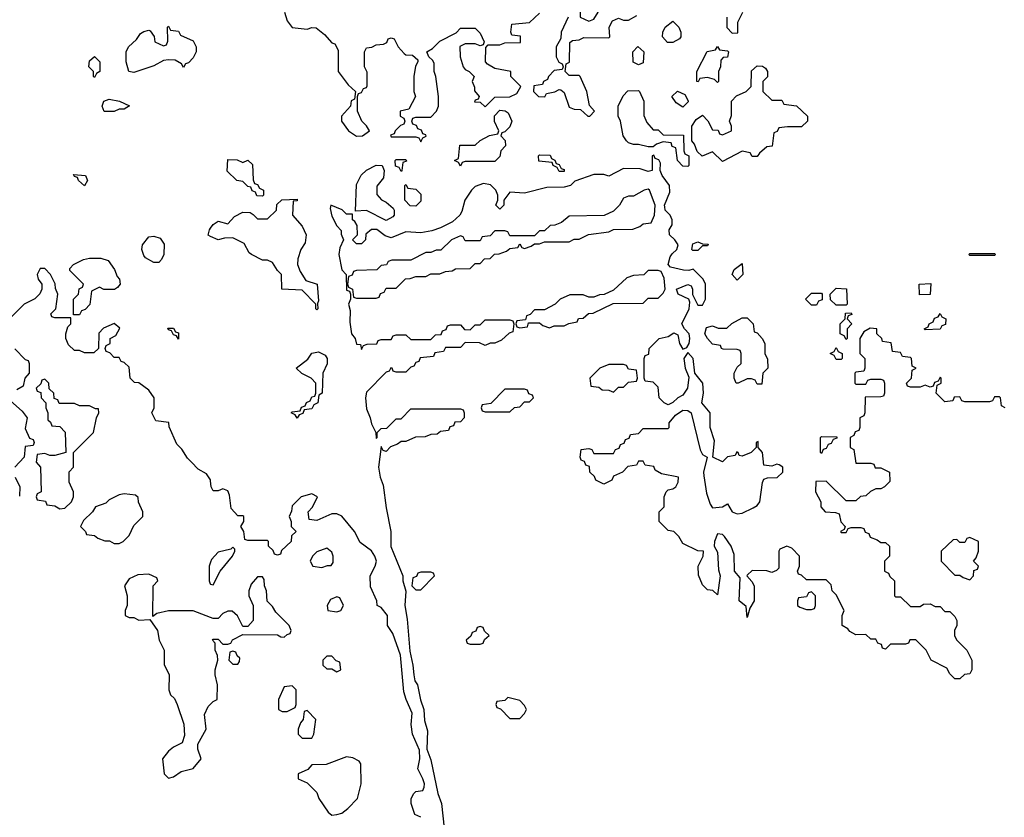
# Model space of a CAD drawing. Header units: inches. Extents: x 2473073 to 2657680, y 705365 to 849016.
# Tile 59 of 151: x 2499228 to 2503210, y 793554 to 796780. Entities that reach past the tile are written whole.
import ezdxf

# ---------------------------------------------------------------- set-up
doc = ezdxf.new("R2010")
doc.units = ezdxf.units.IN
doc.header["$MEASUREMENT"] = 0
doc.layers.add('C4799', color=7, linetype='Continuous')
doc.layers.add('C5709', color=7, linetype='Continuous')

msp = doc.modelspace()

# ---------------------------------------------------------------- linework, layer by layer
at = {"layer": 'C4799', "color": 5, "elevation": 80}
for points in [[(2499890, 796586), (2499882, 796602), (2499856.4, 796616.4), (2499830, 796618), (2499810, 796615.3), (2499770, 796594), (2499690, 796566), (2499668.7, 796570), (2499658, 796610), (2499658, 796650), (2499668, 796670), (2499700.4, 796699.6), (2499716.4, 796723.6), (2499730, 796732), (2499750, 796738), (2499755.3, 796735.3), (2499771.6, 796711.6), (2499774, 796690), (2499810, 796674), (2499822, 796678), (2499827.3, 796692.7), (2499826, 796750), (2499830, 796754), (2499838, 796738), (2499870, 796734), (2499878, 796718), (2499930, 796694), (2499942, 796670), (2499942, 796650), (2499930, 796626), (2499910, 796606), (2499898, 796602)], [(2499530, 796546), (2499526, 796550), (2499526, 796570), (2499508, 796590), (2499510, 796614), (2499530, 796631.3), (2499552, 796610), (2499552, 796570), (2499538, 796562)], [(2499610, 796408.7), (2499568.9, 796408.9), (2499562, 796430), (2499568, 796450), (2499590, 796458), (2499631.1, 796451.1), (2499671.6, 796431.6), (2499650, 796418), (2499630, 796418)], [(2499490, 796108), (2499466, 796130), (2499462, 796142), (2499450, 796146), (2499446, 796154), (2499494, 796150), (2499502, 796130)], [(2499770, 795798), (2499736.4, 795816.4), (2499730, 795826), (2499722, 795850), (2499724, 795870), (2499750, 795902), (2499770, 795904.7), (2499796, 795896), (2499811.6, 795871.6), (2499811.3, 795830), (2499802, 795810), (2499790, 795798)], [(2499568.7, 795688.7), (2499550, 795698), (2499518, 795682), (2499511.6, 795628.4), (2499492.7, 795607.3), (2499478, 795602), (2499470, 795586), (2499446, 795586), (2499446, 795650), (2499466, 795670), (2499468.4, 795691.6), (2499482, 795698), (2499486, 795710), (2499430, 795766), (2499430, 795774), (2499446, 795790), (2499486, 795810), (2499510, 795816), (2499555.3, 795815.3), (2499586, 795806), (2499611.3, 795770), (2499622, 795742), (2499632, 795730), (2499634, 795710), (2499623.6, 795696.4), (2499610.9, 795689.1)], [(2499870, 795488), (2499862, 795502), (2499850, 795506), (2499842, 795522), (2499830, 795526), (2499827.3, 795532.7), (2499850, 795532), (2499858, 795518), (2499870, 795514)], [(2499330, 795326), (2499318, 795322), (2499312.7, 795307.3), (2499294, 795290), (2499298, 795278), (2499312.7, 795272.7), (2499314, 795250), (2499334, 795230), (2499334, 795210), (2499342, 795190), (2499342, 795162), (2499352.7, 795152.7), (2499358, 795138), (2499390, 795134), (2499411.6, 795111.6), (2499414, 795030), (2499370, 795018), (2499350, 795018), (2499330, 795026), (2499298, 795022), (2499294, 794990), (2499312, 794970), (2499314, 794870), (2499298, 794862), (2499294, 794850), (2499298, 794838), (2499332.7, 794832.7), (2499338, 794818), (2499370, 794814), (2499390, 794802), (2499410, 794804.7), (2499438, 794830), (2499446, 794850), (2499446, 794870), (2499428, 794910), (2499428.4, 794951.6), (2499446, 794970), (2499446, 795030), (2499526, 795110), (2499538, 795170), (2499548, 795190), (2499546, 795206), (2499534, 795206), (2499510, 795218), (2499470, 795218), (2499450, 795228), (2499387.3, 795227.3), (2499382, 795242), (2499367.3, 795247.3), (2499366, 795270), (2499347.3, 795287.3), (2499346, 795310)], [(2499650, 794862), (2499630, 794858), (2499590, 794838), (2499576, 794824), (2499534, 794810), (2499522, 794790), (2499485.4, 794754.6), (2499474, 794730), (2499494, 794710), (2499498, 794698), (2499530, 794694), (2499543.6, 794683.6), (2499572.7, 794672.7), (2499591.6, 794671.6), (2499610, 794662), (2499630, 794662), (2499646, 794670), (2499670, 794694), (2499690, 794734), (2499726, 794770), (2499726, 794790), (2499708.4, 794828.4), (2499707.3, 794847.3), (2499696.4, 794856.4)]]:
    msp.add_lwpolyline(points, close=True, dxfattribs=at)
for points in [[(2500000, 795903.2), (2499990, 795908), (2499995.3, 795930), (2500000, 795937)], [(2500000, 794914.7), (2499999.6, 794919.6), (2499983.6, 794943.6), (2499950, 794962), (2499922, 794990), (2499906.4, 795006.4), (2499883.6, 795043.6), (2499863.6, 795063.6), (2499832.7, 795132.7), (2499831.1, 795151.1), (2499778, 795158), (2499762, 795190), (2499772, 795210), (2499771.3, 795250), (2499750, 795282), (2499710, 795311.3), (2499692, 795312), (2499674, 795330), (2499670, 795374), (2499650, 795394), (2499638, 795398), (2499630, 795414), (2499610, 795414), (2499592.7, 795432.7), (2499578, 795438), (2499574, 795450), (2499578, 795462), (2499594, 795470), (2499594, 795490), (2499616.9, 795503.1), (2499632.7, 795532.7), (2499610, 795551.3), (2499567.3, 795532.7), (2499548.4, 795511.6), (2499546, 795450), (2499527.3, 795432.7), (2499490, 795432), (2499470, 795442), (2499450, 795442), (2499425.4, 795465.4), (2499414, 795490), (2499414, 795510), (2499422, 795538), (2499434, 795550), (2499434, 795574), (2499370, 795574), (2499358, 795578), (2499354, 795590), (2499374, 795610), (2499382, 795670), (2499372.7, 795692.7), (2499371.6, 795711.6), (2499352, 795750), (2499330, 795774), (2499310, 795774), (2499298, 795750), (2499302, 795730), (2499318, 795710), (2499318, 795690), (2499308.9, 795671.1), (2499288.9, 795651.1), (2499246, 795630), (2499190, 795574)], [(2499208.4, 795448.4), (2499250, 795406), (2499262, 795402), (2499266, 795390), (2499266, 795350), (2499248, 795330), (2499242, 795298), (2499216.4, 795283.6)], [(2499190, 795238), (2499237.2, 795197.2), (2499258, 795170), (2499250, 795126), (2499267.3, 795087.3), (2499282, 795082), (2499286, 795070), (2499282, 795058), (2499250, 795054), (2499246, 795010), (2499208.7, 794970)], [(2499209.3, 794929.3), (2499228.7, 794890), (2499227.3, 794852.7)], [(2500000, 794586.5), (2499994, 794570), (2499994, 794510), (2499998, 794498), (2500000, 794497.3)], [(2500000, 794361.8), (2499930, 794388.7), (2499830, 794388.7), (2499782, 794378), (2499766, 794366), (2499768, 794490), (2499786, 794510), (2499782, 794522), (2499750, 794538), (2499705.4, 794534.6), (2499670, 794518), (2499652, 794490), (2499662, 794450), (2499662, 794410), (2499654, 794390), (2499654, 794370), (2499670, 794362), (2499690, 794362), (2499710, 794352), (2499754, 794354), (2499784.7, 794310), (2499791.3, 794270), (2499812, 794230), (2499812.7, 794172.7), (2499832, 794130), (2499831.3, 794070), (2499838, 794050), (2499854, 794034), (2499864.7, 794010), (2499891.1, 793931.1), (2499894.8, 793885.2), (2499884.7, 793855.3), (2499850, 793838), (2499830, 793822), (2499804.7, 793790), (2499812, 793730), (2499830, 793712), (2499850, 793718), (2499880.4, 793739.6), (2499930, 793751.3), (2499962, 793790), (2499948, 793830), (2499948, 793850), (2499982, 793910), (2499975.3, 793970), (2499990, 794002), (2500000, 794012)]]:
    msp.add_lwpolyline(points, dxfattribs=at)
at = {"layer": 'C5709', "color": 5, "elevation": 80}
for points in [[(2501550, 796846), (2501530, 796838), (2501503.6, 796836.4), (2501494, 796830), (2501494, 796790), (2501530, 796774), (2501550, 796782), (2501568, 796810), (2501566, 796830)], [(2501847.3, 796687.3), (2501828, 796710), (2501828.7, 796730), (2501838, 796750), (2501870, 796774), (2501894, 796750), (2501902, 796730), (2501902, 796710), (2501896.9, 796703.1), (2501870, 796688)], [(2501730, 796598), (2501708.4, 796608.4), (2501708, 796650), (2501728.4, 796671.6), (2501752, 796650), (2501750, 796606)], [(2502050, 796526), (2502038, 796538), (2502010, 796546), (2501978, 796542), (2501972, 796528), (2501966, 796530), (2501966, 796570), (2502008.4, 796651.6), (2502042, 796658), (2502050, 796672), (2502058, 796658), (2502090, 796654), (2502094, 796650), (2502091.1, 796628.9), (2502072.7, 796627.3), (2502063.6, 796616.4), (2502062, 796590), (2502054, 796570), (2502054, 796530)], [(2502270, 796454), (2502310, 796454), (2502318, 796438), (2502370, 796432), (2502414, 796390), (2502414, 796370), (2502390, 796346), (2502332.7, 796347.3), (2502298, 796342), (2502292, 796328), (2502278, 796322), (2502271.1, 796268.9), (2502250, 796266), (2502219.6, 796240.4), (2502210, 796226), (2502190, 796226), (2502182, 796242), (2502150, 796248), (2502070, 796206), (2502030, 796246), (2501988, 796228), (2501967.3, 796247.3), (2501956.4, 796276.4), (2501946, 796290), (2501946, 796350), (2501963.1, 796376.9), (2501990, 796394), (2502011.6, 796371.6), (2502030, 796334), (2502052.7, 796332.7), (2502058, 796318), (2502070, 796314), (2502106, 796330), (2502106, 796350), (2502098, 796370), (2502107.3, 796392.7), (2502106, 796450), (2502127.3, 796472.7), (2502166, 796490), (2502186, 796510), (2502187.3, 796572.7), (2502210, 796594), (2502231.6, 796591.6), (2502243.6, 796583.6), (2502252, 796570), (2502251.6, 796548.4), (2502234, 796530), (2502234, 796490)], [(2501790, 796334), (2501810, 796334), (2501830, 796314), (2501912.7, 796312.7), (2501914, 796250), (2501918, 796238), (2501934, 796230), (2501934, 796190), (2501930, 796186), (2501910, 796188), (2501888, 796210), (2501882, 796262), (2501867.3, 796267.3), (2501862, 796282), (2501830, 796286), (2501803.6, 796276.4), (2501790, 796266), (2501770, 796266), (2501730, 796275.3), (2501710, 796275.3), (2501690, 796282), (2501682, 796290), (2501668.7, 796310), (2501658, 796370), (2501648, 796390), (2501648, 796430), (2501668.4, 796471.6), (2501687.3, 796492.7), (2501730, 796494), (2501734, 796490), (2501752, 796450), (2501752.7, 796392.7), (2501763.6, 796363.6)], [(2501910, 796426), (2501883.1, 796443.1), (2501866, 796470), (2501888.9, 796491.1), (2501918, 796478), (2501931.6, 796451.6), (2501931.6, 796448.4)], [(2501010, 796188), (2501002, 796202), (2500986, 796210), (2501002, 796218), (2501007.3, 796272.7), (2501070, 796272), (2501090, 796292), (2501128.4, 796311.6), (2501162, 796318), (2501166, 796330), (2501148.4, 796368.4), (2501148.4, 796391.6), (2501170, 796414), (2501191.6, 796411.6), (2501203.6, 796403.6), (2501218, 796370), (2501210, 796346), (2501190, 796326), (2501178, 796322), (2501174, 796310), (2501191.6, 796291.6), (2501192, 796270), (2501174, 796250), (2501170, 796226), (2501150, 796206), (2501030, 796206), (2501018, 796202)], [(2500130, 796202), (2500150, 796212), (2500170, 796194), (2500172.7, 796132.7), (2500178, 796118), (2500190, 796114), (2500198, 796098), (2500214, 796090), (2500214, 796070), (2500210, 796066), (2500187.3, 796067.3), (2500182, 796082), (2500168, 796088), (2500162, 796102), (2500150, 796106), (2500130, 796126), (2500106, 796130), (2500067.3, 796167.3), (2500070, 796214), (2500107.3, 796212.7)], [(2500770, 796166), (2500762, 796182), (2500747.3, 796187.3), (2500746, 796210), (2500750, 796214), (2500790, 796214), (2500792, 796208), (2500778, 796202), (2500774, 796170)], [(2501410, 796166), (2501402, 796182), (2501386, 796190), (2501382, 796202), (2501327.3, 796207.3), (2501326, 796230), (2501330, 796234), (2501372.7, 796232.7), (2501378, 796218), (2501392, 796212), (2501398, 796198), (2501410, 796194), (2501418, 796178), (2501430, 796174), (2501430, 796166)], [(2500710, 795968), (2500630, 796008), (2500586, 796006), (2500590, 796114), (2500609.1, 796150.9), (2500630, 796172), (2500670, 796192), (2500694, 796190), (2500702, 796170), (2500699.6, 796140.4), (2500672.7, 796107.3), (2500672.7, 796072.7), (2500691.6, 796051.6), (2500710, 796042), (2500738, 796018), (2500742, 796010), (2500742, 795990), (2500736.9, 795983.1)], [(2501770, 796094), (2501754, 796090), (2501710, 796066), (2501690, 796066), (2501670, 796058), (2501654, 796030), (2501630, 796006), (2501591.6, 795988.4), (2501450, 795986), (2501419.6, 795960.4), (2501391.6, 795948.4), (2501372.7, 795947.3), (2501350, 795926), (2501330, 795926), (2501310, 795906), (2501210, 795906), (2501202, 795922), (2501190, 795926), (2501150, 795926), (2501130, 795906), (2501098, 795902), (2501090, 795886), (2501030, 795886), (2501022, 795902), (2501010, 795906), (2500974, 795890), (2500931.6, 795848.4), (2500912.7, 795847.3), (2500890, 795838), (2500870, 795838), (2500810, 795808), (2500732.7, 795807.3), (2500718, 795802), (2500711.6, 795788.4), (2500690, 795786), (2500671.6, 795768.4), (2500590, 795766), (2500578, 795762), (2500572.7, 795747.3), (2500558, 795742), (2500554, 795710), (2500558, 795698), (2500574, 795690), (2500578, 795658), (2500590, 795654), (2500670, 795654), (2500682, 795658), (2500687.3, 795672.7), (2500702, 795678), (2500710, 795694), (2500750, 795694), (2500788.4, 795731.6), (2500807.3, 795732.7), (2500830, 795742), (2500870, 795742), (2500890, 795752), (2500927.3, 795752.7), (2500950, 795762), (2500976.4, 795763.6), (2500990, 795772), (2501050, 795774), (2501070, 795794), (2501090, 795794), (2501107.3, 795812.7), (2501130, 795814), (2501148.4, 795831.6), (2501167.3, 795832.7), (2501196.4, 795843.6), (2501210, 795854), (2501242, 795858), (2501250, 795874), (2501258, 795858), (2501270, 795854), (2501296.4, 795863.6), (2501310, 795874), (2501330, 795874), (2501350, 795882), (2501450, 795882), (2501470, 795892), (2501490, 795892), (2501528.4, 795911.6), (2501610, 795922), (2501630, 795932), (2501707.3, 795932.7), (2501736.4, 795943.6), (2501750, 795954), (2501782, 795958), (2501795.3, 795990), (2501798, 796030), (2501775.3, 796090)], [(2500830, 796026), (2500807.3, 796027.3), (2500786, 796050), (2500786, 796110), (2500790, 796114), (2500798, 796098), (2500830, 796094), (2500850, 796074), (2500850, 796046)], [(2501950, 795846), (2501946, 795850), (2501950, 795874), (2501970, 795882), (2501990, 795874), (2502012.7, 795872.7), (2502010, 795866), (2501990, 795866), (2501970, 795846)], [(2503070, 795826), (2503066, 795830), (2503070, 795834), (2503170, 795834), (2503174, 795830), (2503170, 795826)], [(2501810, 795766), (2501770, 795766), (2501751.6, 795748.4), (2501710, 795746), (2501683.6, 795736.4), (2501630, 795686), (2501591.6, 795668.4), (2501572.7, 795667.3), (2501550, 795658), (2501530, 795658), (2501507.3, 795667.3), (2501452.7, 795667.3), (2501414, 795650), (2501394, 795630), (2501350, 795606), (2501310, 795606), (2501292.7, 795587.3), (2501278, 795582), (2501274, 795566), (2501238, 795562), (2501234, 795550), (2501238, 795538), (2501250, 795534), (2501282, 795538), (2501286, 795554), (2501330, 795554), (2501343.6, 795543.6), (2501370, 795534), (2501390, 795542), (2501430, 795542), (2501448.4, 795551.6), (2501482, 795558), (2501488.4, 795571.6), (2501507.3, 795572.7), (2501528.4, 795591.6), (2501547.3, 795592.7), (2501628.4, 795631.6), (2501750, 795634), (2501770, 795654), (2501810, 795654), (2501830, 795674), (2501838, 795690), (2501834, 795734), (2501822, 795762)], [(2502130, 795726), (2502108.7, 795750), (2502118, 795770), (2502150, 795794), (2502152, 795750)], [(2502530, 795626), (2502507.3, 795647.3), (2502506, 795670), (2502530, 795694), (2502571.6, 795691.6), (2502574, 795630), (2502570, 795626)], [(2502867.3, 795667.3), (2502866, 795710), (2502912.7, 795712.7), (2502910, 795668)], [(2502430, 795626), (2502406, 795650), (2502430, 795674), (2502470, 795674), (2502474, 795670), (2502472.7, 795647.3), (2502458, 795642), (2502450, 795626)], [(2502210, 795306), (2502202, 795322), (2502187.3, 795327.3), (2502170, 795328), (2502134, 795310), (2502126, 795310), (2502118, 795330), (2502118, 795350), (2502130, 795374), (2502146, 795390), (2502146, 795430), (2502142, 795442), (2502130, 795446), (2502072.7, 795447.3), (2502066, 795450), (2502062, 795462), (2502030, 795468), (2502009, 795490), (2501999, 795510), (2502005.6, 795534.4), (2502030, 795542), (2502052.7, 795532.7), (2502087.3, 795532.7), (2502108.4, 795551.6), (2502150, 795574), (2502170, 795574), (2502194, 795550), (2502198, 795518), (2502210, 795514), (2502231.1, 795491.1), (2502242, 795470), (2502242, 795430), (2502252.7, 795407.3), (2502254, 795370), (2502234, 795350), (2502230, 795306)], [(2502570, 795486), (2502562, 795502), (2502546, 795510), (2502546, 795550), (2502566, 795570), (2502567.3, 795592.7), (2502590, 795594), (2502592.7, 795587.3), (2502578, 795582), (2502574, 795570), (2502594, 795550), (2502574, 795530), (2502574, 795490)], [(2502890, 795526), (2502886, 795530), (2502902, 795538), (2502906, 795550), (2502922, 795558), (2502927.3, 795572.7), (2502942, 795578), (2502950, 795592), (2502958, 795578), (2502974, 795570), (2502972.7, 795547.3), (2502958, 795542), (2502950, 795528)], [(2502530, 795406), (2502522, 795422), (2502506, 795430), (2502522, 795438), (2502530, 795454), (2502538, 795438), (2502554, 795430), (2502554, 795410), (2502550, 795406)], [(2500350, 795168), (2500342, 795182), (2500326, 795190), (2500330, 795194), (2500362, 795198), (2500367.3, 795212.7), (2500382, 795218), (2500388, 795232), (2500402, 795238), (2500410, 795254), (2500422, 795258), (2500426, 795270), (2500426, 795310), (2500406, 795330), (2500368.4, 795348.4), (2500346, 795370), (2500393.2, 795406.8), (2500410, 795431.3), (2500436.9, 795436.9), (2500463.6, 795423.6), (2500472, 795410), (2500471.6, 795388.4), (2500454, 795350), (2500451.1, 795268.9), (2500438, 795262), (2500434, 795230), (2500418, 795222), (2500410, 795206), (2500378, 795202), (2500372.7, 795187.3), (2500358, 795182)], [(2501670, 795386), (2501610, 795386), (2501574, 795370), (2501534, 795330), (2501538, 795298), (2501570, 795294), (2501583.6, 795283.6), (2501610, 795282), (2501630, 795274), (2501650, 795294), (2501670, 795294), (2501690, 795314), (2501722, 795318), (2501726, 795330), (2501722, 795362), (2501690, 795366), (2501682, 795382)], [(2501270, 795286), (2501190, 795286), (2501132.7, 795227.3), (2501098, 795222), (2501094, 795210), (2501098, 795198), (2501110, 795194), (2501210, 795194), (2501228.4, 795211.6), (2501250, 795214), (2501270, 795234), (2501290, 795234), (2501306, 795250), (2501302, 795262), (2501287.3, 795267.3), (2501282, 795282)], [(2502470, 795026), (2502466, 795030), (2502466, 795090), (2502470, 795094), (2502532.7, 795092.7), (2502532.7, 795087.3), (2502518, 795082), (2502510, 795066), (2502498, 795062), (2502490, 795046), (2502478, 795042)], [(2503070, 794686), (2503058, 794682), (2503050, 794666), (2503030, 794666), (2503018, 794678), (2503003.6, 794676.4), (2502954, 794630), (2502954, 794590), (2503010, 794534), (2503030, 794534), (2503043.6, 794523.6), (2503070, 794514), (2503086, 794530), (2503087.3, 794552.7), (2503102, 794558), (2503106, 794570), (2503086, 794590), (2503096.4, 794603.6), (2503106, 794630), (2503106, 794670)], [(2500470, 794642), (2500430, 794628), (2500412, 794610), (2500402, 794590), (2500414, 794570), (2500450, 794564.7), (2500472.7, 794572.7), (2500487.3, 794572.7), (2500495.3, 794584.7), (2500495.3, 794610), (2500490, 794626)], [(2500890, 794546), (2500850, 794546), (2500838, 794542), (2500832.7, 794527.3), (2500818, 794522), (2500814, 794490), (2500830, 794474), (2500850, 794474), (2500906, 794530), (2500902, 794542)], [(2502430, 794466), (2502418, 794462), (2502410, 794446), (2502378, 794442), (2502374, 794430), (2502374, 794410), (2502383.6, 794403.6), (2502410, 794394), (2502430, 794394), (2502442, 794398), (2502446, 794410), (2502446, 794450)], [(2500510, 794446), (2500485.4, 794434.6), (2500472, 794410), (2500474, 794390), (2500510, 794384.7), (2500526, 794390), (2500538, 794410), (2500522, 794442)], [(2501090, 794326), (2501078, 794322), (2501072.7, 794307.3), (2501058, 794302), (2501052.7, 794287.3), (2501034, 794270), (2501038, 794258), (2501050, 794254), (2501090, 794254), (2501102, 794258), (2501107.3, 794272.7), (2501126, 794290), (2501107.3, 794307.3), (2501102, 794322)], [(2500090, 794226), (2500078, 794222), (2500074, 794190), (2500090, 794174), (2500110, 794174), (2500116.4, 794183.6), (2500118, 794198), (2500107.3, 794207.3), (2500102, 794222)], [(2500490, 794206), (2500470, 794206), (2500454, 794190), (2500454, 794170), (2500470, 794154), (2500490, 794154), (2500510, 794142), (2500526, 794150), (2500522, 794182), (2500507.3, 794187.3)], [(2500330, 794086), (2500298, 794082), (2500274, 794030), (2500274, 793990), (2500290, 793982), (2500310, 793982), (2500342, 793998), (2500346, 794010), (2500346, 794070)], [(2501202, 794038), (2501190, 794026), (2501158, 794022), (2501154, 794010), (2501158, 793998), (2501172.7, 793992.7), (2501210, 793954), (2501250, 793954), (2501270, 793974), (2501278, 793990), (2501270, 794006), (2501250, 794026)], [(2500390, 793986), (2500378, 793982), (2500374, 793950), (2500363.6, 793936.4), (2500354, 793910), (2500354, 793890), (2500370, 793874), (2500410, 793874), (2500418, 793890), (2500426, 793950)], [(2500550, 793798), (2500467.3, 793767.3), (2500410, 793766), (2500392.7, 793747.3), (2500354, 793730), (2500354, 793710), (2500390, 793694), (2500430, 793654), (2500438, 793630), (2500475.3, 793575.3), (2500490, 793562), (2500510, 793564.7), (2500530, 793571.3), (2500555.3, 793590), (2500594, 793630), (2500608.7, 793690), (2500608, 793770), (2500600.4, 793780.4), (2500574.6, 793794.6)]]:
    msp.add_lwpolyline(points, close=True, dxfattribs=at)
for points in [[(2500299.3, 796810), (2500310, 796775.3), (2500330, 796749), (2500390, 796742), (2500410, 796748), (2500427.3, 796747.3), (2500460.4, 796720.4), (2500490, 796686), (2500502, 796682), (2500516.4, 796656.4), (2500515.3, 796570), (2500556.4, 796516.4), (2500586, 796490), (2500582, 796458), (2500568.4, 796451.6), (2500566, 796430), (2500528.7, 796390), (2500529, 796370), (2500558, 796330), (2500590, 796309), (2500614, 796310), (2500642, 796330), (2500631.1, 796351.1), (2500612, 796370), (2500594, 796410), (2500594, 796470), (2500598, 796482), (2500610, 796486), (2500618, 796502), (2500630, 796506), (2500632.7, 796512.7), (2500632.7, 796567.3), (2500622, 796590), (2500622, 796650), (2500630, 796666), (2500651.6, 796668.4), (2500670, 796678), (2500699.6, 796680.4), (2500712.7, 796687.3), (2500718, 796702), (2500730, 796706), (2500742, 796702), (2500758, 796670), (2500783.1, 796643.1), (2500790, 796638), (2500816.4, 796636.4), (2500838, 796618), (2500838, 796610), (2500828.4, 796591.6), (2500822, 796550), (2500822, 796490), (2500828, 796470), (2500802, 796418), (2500766, 796410), (2500766, 796390), (2500782, 796382), (2500786, 796370), (2500782, 796358), (2500768, 796352), (2500746, 796330), (2500742, 796318), (2500727.3, 796312.7), (2500730, 796306), (2500830, 796306), (2500842, 796302), (2500850, 796286), (2500858, 796302), (2500871.6, 796308.4), (2500870, 796314), (2500858, 796318), (2500852.7, 796332.7), (2500838, 796338), (2500832.7, 796352.7), (2500818, 796358), (2500814, 796370), (2500818, 796382), (2500830, 796386), (2500890, 796386), (2500914, 796410), (2500922, 796430), (2500921, 796470), (2500911.3, 796550), (2500904.7, 796570), (2500903.6, 796603.6), (2500896.9, 796616.9), (2500882, 796630), (2500874, 796650), (2500896.9, 796663.1), (2500926.4, 796693.6), (2500992.7, 796727.3), (2501010, 796746), (2501070, 796746), (2501090, 796726), (2501106, 796690), (2501102, 796678), (2501090, 796674), (2501070, 796682), (2501030, 796682), (2501008, 796672), (2501008.7, 796630), (2501022, 796590), (2501030, 796578), (2501046, 796570), (2501066, 796550), (2501058, 796530), (2501067.3, 796507.3), (2501067.3, 796492.7), (2501086, 796470), (2501082, 796458), (2501070, 796454), (2501067.3, 796447.3), (2501090, 796446), (2501110, 796428), (2501150, 796466), (2501210, 796468), (2501238, 796482), (2501254, 796510), (2501214, 796550), (2501214, 796570), (2501150, 796582), (2501119.6, 796599.6), (2501112, 796610), (2501112.7, 796667.3), (2501122, 796678), (2501170, 796678), (2501190, 796686), (2501252.7, 796687.3), (2501252.7, 796712.7), (2501218, 796718), (2501214, 796730), (2501218, 796762), (2501290, 796768), (2501330, 796806)], [(2502088, 796790), (2502088.4, 796748.4), (2502110, 796726), (2502132.7, 796727.3), (2502132, 796770), (2502152, 796810)], [(2501446, 796790), (2501418, 796730), (2501416.4, 796703.6), (2501398, 796670), (2501398, 796630), (2501408, 796608), (2501422, 796602), (2501426, 796590), (2501422, 796578), (2501390, 796574), (2501366, 796550), (2501362, 796538), (2501346, 796530), (2501342, 796518), (2501307.3, 796512.7), (2501306, 796490), (2501326, 796470), (2501351.6, 796468.4), (2501358, 796482), (2501391.6, 796488.4), (2501410, 796498), (2501416.4, 796496.4), (2501430, 796486), (2501450, 796426), (2501470, 796418), (2501496.4, 796416.4), (2501526, 796390), (2501534, 796390), (2501552, 796410), (2501532.7, 796432.7), (2501522, 796490), (2501494, 796550), (2501490, 796554), (2501450, 796554), (2501434, 796570), (2501438, 796602), (2501452, 796608), (2501452.7, 796687.3), (2501463.6, 796696.4), (2501490, 796698), (2501510, 796708), (2501610, 796706), (2501614, 796710), (2501612, 796750), (2501624.7, 796775.3), (2501650, 796786), (2501670, 796778), (2501690, 796778), (2501723.6, 796796.4)], [(2503214, 795210), (2503198, 795218), (2503194, 795250), (2503190, 795254), (2503170, 795254), (2503162, 795238), (2503150, 795234), (2503050, 795234), (2503038, 795238), (2503030, 795254), (2503007.3, 795252.7), (2503002, 795238), (2502970, 795234), (2502934, 795270), (2502938, 795302), (2502954, 795310), (2502954, 795330), (2502950, 795334), (2502942, 795318), (2502927.3, 795312.7), (2502922, 795298), (2502910, 795294), (2502890, 795302), (2502870, 795294), (2502830, 795294), (2502818, 795298), (2502814, 795310), (2502834, 795330), (2502838, 795362), (2502854, 795370), (2502838, 795378), (2502834, 795410), (2502830, 795414), (2502798, 795418), (2502790, 795434), (2502758, 795438), (2502752.7, 795472.7), (2502718, 795478), (2502714, 795490), (2502694, 795510), (2502694, 795530), (2502668, 795532), (2502642, 795518), (2502626, 795490), (2502626, 795430), (2502646, 795410), (2502646, 795370), (2502642, 795358), (2502610, 795354), (2502606, 795350), (2502606, 795310), (2502610, 795306), (2502650, 795306), (2502658, 795322), (2502670, 795326), (2502710, 795326), (2502722, 795322), (2502726, 795310), (2502726, 795270), (2502722, 795258), (2502710, 795254), (2502647.3, 795252.7), (2502646, 795190), (2502642, 795178), (2502626, 795170), (2502626, 795130), (2502622, 795118), (2502607.3, 795112.7), (2502602, 795098), (2502586, 795090), (2502586, 795050), (2502602, 795042), (2502610, 794986), (2502670, 794986), (2502682, 794982), (2502688, 794968), (2502710, 794968), (2502746, 794950), (2502747.3, 794912.7), (2502726, 794890), (2502710, 794882), (2502690, 794882), (2502668.4, 794871.6), (2502650, 794854), (2502628.4, 794851.6), (2502610, 794834), (2502570, 794834), (2502490, 794914), (2502447.3, 794912.7), (2502446, 794870), (2502468, 794830), (2502468, 794810), (2502486, 794790), (2502527.3, 794787.3), (2502542, 794782), (2502548.4, 794748.4), (2502566, 794730), (2502562, 794718), (2502548, 794710), (2502550, 794706), (2502570, 794706), (2502578, 794722), (2502590, 794726), (2502630, 794726), (2502642, 794722), (2502647.3, 794707.3), (2502662, 794702), (2502667.3, 794687.3), (2502696.4, 794676.4), (2502710, 794666), (2502730, 794666), (2502746, 794650), (2502746, 794610), (2502726, 794590), (2502726, 794550), (2502742, 794542), (2502747.3, 794527.3), (2502766, 794510), (2502766, 794450), (2502770, 794446), (2502790, 794446), (2502830, 794406), (2502870, 794406), (2502883.6, 794416.4), (2502910, 794418), (2502930, 794406), (2502950, 794406), (2502970, 794386), (2502990, 794386), (2503010, 794366), (2503018, 794350), (2503018, 794330), (2503008, 794310), (2503008.4, 794288.4), (2503018, 794270), (2503058, 794230), (2503078, 794190), (2503078, 794150), (2503070, 794134), (2503048.4, 794131.6), (2503030, 794114), (2503010, 794114), (2502990, 794134), (2502976.9, 794156.9), (2502914, 794190), (2502894, 794230), (2502851.6, 794271.6), (2502828.4, 794271.6), (2502822, 794258), (2502810, 794254), (2502750, 794254), (2502730, 794234), (2502718, 794238), (2502712.7, 794252.7), (2502698, 794258), (2502690, 794274), (2502670, 794274), (2502650, 794294), (2502610, 794292), (2502585.4, 794305.4), (2502576.9, 794316.9), (2502554, 794330), (2502554, 794370), (2502562, 794390), (2502530, 794454), (2502514, 794470), (2502510, 794494), (2502490, 794514), (2502410, 794514), (2502390, 794534), (2502378, 794538), (2502374, 794550), (2502382, 794570), (2502382, 794610), (2502350, 794642), (2502331.1, 794651.1), (2502302, 794638), (2502298, 794630), (2502298, 794562), (2502288.4, 794551.6), (2502270, 794544.7), (2502250, 794551.3), (2502190, 794552), (2502170, 794534), (2502168, 794530), (2502188.4, 794508.4), (2502198, 794490), (2502198, 794430), (2502180.4, 794399.6), (2502170, 794362), (2502166, 794406), (2502138, 794430), (2502142, 794522), (2502118.8, 794550), (2502117.6, 794617.6), (2502104.9, 794650), (2502078.8, 794690), (2502070, 794697.3), (2502050, 794701), (2502038, 794670), (2502036, 794650), (2502050, 794626), (2502054.5, 794554.5), (2502061.2, 794530), (2502050, 794454), (2502031.6, 794471.6), (2502010, 794474), (2501990, 794494), (2501972.7, 794532.7), (2501972, 794570), (2501992, 794610), (2501994, 794630), (2501970, 794631.3), (2501910, 794662), (2501894, 794690), (2501874, 794710), (2501850, 794714), (2501814, 794750), (2501814, 794790), (2501834, 794810), (2501834, 794850), (2501842, 794870), (2501850, 794878), (2501870, 794882), (2501882, 794890), (2501891.3, 794910), (2501892, 794930), (2501823.6, 794943.6), (2501798, 794958), (2501792.7, 794972.7), (2501758, 794978), (2501750, 794994), (2501730, 794994), (2501722, 794978), (2501687.3, 794972.7), (2501666, 794950), (2501630, 794934), (2501622, 794918), (2501590, 794902), (2501558, 794918), (2501552.7, 794932.7), (2501534, 794950), (2501532.7, 794972.7), (2501518, 794978), (2501512.7, 794992.7), (2501498, 794998), (2501494, 795010), (2501498, 795042), (2501530, 795046), (2501542, 795042), (2501550, 795026), (2501630, 795026), (2501638, 795042), (2501652.7, 795047.3), (2501658, 795062), (2501672.7, 795067.3), (2501678, 795082), (2501692.7, 795087.3), (2501698, 795102), (2501730, 795106), (2501750, 795126), (2501850, 795126), (2501854, 795130), (2501854, 795150), (2501879.6, 795180.4), (2501910, 795201.2), (2501930, 795199.3), (2501944, 795190), (2501979.7, 795039.7), (2501990, 795021.2), (2502008.7, 795010), (2501994, 794950), (2501994.5, 794934.5), (2502005.6, 794865.6), (2502020.4, 794820.4), (2502030, 794806), (2502070.8, 794809.2), (2502090, 794822), (2502109.4, 794789.4), (2502130, 794781.2), (2502150, 794784), (2502194.4, 794805.6), (2502210, 794815.3), (2502221, 794830), (2502232, 794908), (2502238, 794922), (2502252.7, 794927.3), (2502291.1, 794928.9), (2502314, 794950), (2502314, 794970), (2502299.6, 794979.6), (2502290, 794982), (2502270, 794974), (2502238, 794978), (2502232, 795030), (2502214, 795050), (2502214, 795074), (2502206, 795070), (2502206, 795050), (2502186, 795030), (2502150, 795014), (2502138, 795018), (2502134, 795030), (2502128.4, 795031.6), (2502122, 795018), (2502090, 795012), (2502070, 794992), (2502031, 795011), (2502037.3, 795077.3), (2502020.7, 795130), (2502020.5, 795190), (2501987.3, 795230), (2501993, 795270), (2501990.5, 795310), (2501958, 795350), (2501951, 795410), (2501930, 795434), (2501914, 795410), (2501919, 795370), (2501934.6, 795334.6), (2501929, 795290), (2501910, 795261), (2501889, 795251), (2501870, 795232), (2501850, 795222), (2501834, 795230), (2501814, 795250), (2501810, 795294), (2501790, 795314), (2501758, 795318), (2501754, 795330), (2501754, 795410), (2501758, 795422), (2501772.7, 795427.3), (2501774, 795450), (2501814, 795490), (2501850, 795499), (2501874, 795514), (2501890, 795506), (2501896, 795470), (2501910, 795448), (2501926, 795454), (2501934.8, 795470), (2501938.8, 795490), (2501936, 795510), (2501916, 795530), (2501906, 795550), (2501936, 795610), (2501938, 795638), (2501934, 795650), (2501891.3, 795670), (2501884.7, 795690), (2501930, 795709), (2501943.1, 795703.1), (2501949, 795690), (2501948.4, 795668.4), (2501970, 795626), (2501990, 795626), (2502002, 795650), (2502002, 795710), (2501992, 795730), (2501951.1, 795771.1), (2501934, 795766), (2501912.5, 795767.5), (2501859.6, 795779.6), (2501851, 795790), (2501858.8, 795821.2), (2501866.4, 795833.6), (2501886, 795850), (2501890.8, 795870), (2501878, 795890), (2501856, 795910), (2501854.8, 795930), (2501867.3, 795950), (2501866.8, 795970), (2501858.8, 795990), (2501838.8, 796010), (2501836.9, 796023.1), (2501836, 796030), (2501857.1, 796082.9), (2501856.3, 796110), (2501826, 796150), (2501818, 796170), (2501819.6, 796199.6), (2501812.7, 796212.7), (2501798, 796218), (2501792.7, 796232.7), (2501786, 796230), (2501786, 796170), (2501770, 796166), (2501736.8, 796176.8), (2501670, 796178), (2501610, 796147.3), (2501590, 796154), (2501550, 796154), (2501473.2, 796126.8), (2501455.3, 796110), (2501430, 796102.8), (2501359.3, 796100.7), (2501270, 796078), (2501210, 796082), (2501186, 796050), (2501186, 796030), (2501170, 796014), (2501154, 796030), (2501162, 796050), (2501162, 796070), (2501154, 796090), (2501131.6, 796111.6), (2501103.1, 796116.9), (2501070, 796104.7), (2501055.3, 796090), (2501028.7, 796050), (2501016.4, 796003.6), (2501008, 795990), (2500978, 795962), (2500930, 795938), (2500894.6, 795925.4), (2500850, 795918), (2500790, 795922), (2500730, 795898), (2500706.4, 795906.4), (2500671.6, 795931.6), (2500650, 795932), (2500627.3, 795912.7), (2500626, 795890), (2500610, 795874), (2500590, 795874), (2500574, 795890), (2500594, 795910), (2500592.7, 795947.3), (2500583.6, 795963.6), (2500574, 795970), (2500574, 795994), (2500550, 795994), (2500531.6, 796011.6), (2500486, 796030), (2500483.1, 796016.9), (2500490, 795986), (2500510, 795946), (2500528, 795928), (2500528, 795912), (2500538, 795890), (2500523.2, 795856.8), (2500519, 795830), (2500530, 795768), (2500548, 795750), (2500550, 795686), (2500562, 795682), (2500566, 795670), (2500566, 795650), (2500558, 795630), (2500564, 795604), (2500563.2, 795556.8), (2500569.5, 795510), (2500584, 795490), (2500590, 795468), (2500606, 795466), (2500610, 795446), (2500618, 795462), (2500632.7, 795467.3), (2500671.6, 795468.4), (2500678, 795482), (2500690, 795486), (2500730, 795486), (2500738, 795502), (2500750, 795506), (2500790, 795506), (2500810, 795486), (2500890, 795486), (2500910, 795506), (2500932.7, 795507.3), (2500938, 795522), (2500952.7, 795527.3), (2500958, 795542), (2500970, 795546), (2501010, 795546), (2501027.3, 795527.3), (2501050, 795526), (2501070, 795546), (2501090, 795546), (2501110, 795566), (2501210, 795566), (2501222, 795562), (2501226, 795550), (2501222, 795518), (2501207.3, 795512.7), (2501176.4, 795483.6), (2501150, 795472), (2501130, 795472), (2501110, 795462), (2501087.3, 795472.7), (2501030, 795474), (2501010, 795454), (2500950, 795454), (2500942, 795438), (2500907.3, 795432.7), (2500902, 795418), (2500847.3, 795412.7), (2500842, 795398), (2500830, 795394), (2500822, 795378), (2500810, 795374), (2500790, 795354), (2500750, 795354), (2500738, 795358), (2500734, 795370), (2500728.4, 795371.6), (2500722, 795358), (2500710, 795354), (2500630, 795274), (2500626, 795250), (2500630, 795206), (2500645.2, 795170), (2500650, 795146), (2500668.7, 795110), (2500670, 795086), (2500674, 795090), (2500674, 795110), (2500690, 795126), (2500712.7, 795127.3), (2500750, 795166), (2500770, 795166), (2500810, 795206), (2501010, 795206), (2501022, 795202), (2501026, 795190), (2501026, 795170), (2501010, 795154), (2500987.3, 795152.7), (2500982, 795138), (2500967.3, 795132.7), (2500962, 795118), (2500930, 795114), (2500916.4, 795103.6), (2500890, 795102), (2500867.3, 795092.7), (2500828.4, 795091.6), (2500790, 795074), (2500770, 795074), (2500756.4, 795063.6), (2500727.3, 795052.7), (2500710, 795034), (2500698, 795038), (2500690, 795054), (2500679.3, 794970), (2500686, 794930), (2500698, 794898), (2500710, 794806), (2500729.3, 794710), (2500729.5, 794649.5), (2500778, 794530), (2500778, 794510), (2500788.9, 794468.9), (2500785.2, 794410), (2500795.5, 794355.5), (2500805.6, 794225.6), (2500818, 794170), (2500821.2, 794130), (2500826.3, 794106.3), (2500837.2, 794090), (2500849.2, 794029.2), (2500862.7, 793990), (2500865.6, 793945.6), (2500876.5, 793903.5), (2500874, 793830), (2500890, 793786), (2500919, 793650), (2500933.2, 793610), (2500944, 793510)], [(2500000, 795937), (2500010, 795952), (2500030, 795964.7), (2500070, 795954), (2500096.4, 795983.6), (2500130, 796002), (2500159.6, 795999.6), (2500172.7, 795992.7), (2500190, 795974), (2500230, 795974), (2500266, 796010), (2500267.3, 796032.7), (2500288.4, 796051.6), (2500350, 796054), (2500350, 796048), (2500334, 796046), (2500331.3, 795990), (2500370, 795944.7), (2500386, 795910), (2500382, 795878), (2500364.7, 795850), (2500352.7, 795812.7), (2500352, 795790), (2500362, 795762), (2500384.7, 795724.7), (2500430.6, 795710), (2500436.9, 795643.1), (2500432.7, 795632.7), (2500434, 795610), (2500430, 795606), (2500426, 795610), (2500426, 795630), (2500370, 795686), (2500288, 795690), (2500286, 795750), (2500270, 795766), (2500250, 795798), (2500230, 795808), (2500210, 795808), (2500166, 795830), (2500156.4, 795836.4), (2500135.3, 795875.3), (2500090, 795898), (2500056.4, 795896.4), (2500030, 795889), (2500000, 795903.2)], [(2500850, 793554), (2500825.4, 793565.4), (2500811.3, 793610), (2500811.3, 793630), (2500822, 793650), (2500830, 793658), (2500858, 793662), (2500863.6, 793676.4), (2500864.7, 793690), (2500858, 793710), (2500838, 793750), (2500846, 793790), (2500845.4, 793825.4), (2500816, 793890), (2500811, 793930), (2500815.3, 793975.3), (2500791, 794030), (2500782, 794062), (2500767.3, 794210), (2500737.5, 794297.5), (2500716, 794330), (2500716, 794370), (2500690, 794402), (2500674, 794410), (2500672, 794430), (2500646.4, 794486.4), (2500644.7, 794530), (2500666, 794570), (2500670.7, 794590), (2500664.7, 794610), (2500650, 794632), (2500605.4, 794665.4), (2500582, 794710), (2500530, 794772), (2500510, 794782), (2500490, 794782), (2500430, 794754), (2500398, 794758), (2500394, 794790), (2500411.6, 794808.4), (2500432, 794850), (2500410, 794862), (2500366, 794850), (2500330, 794814), (2500327.3, 794792.7), (2500318, 794770), (2500326, 794750), (2500326, 794730), (2500346, 794710), (2500327.3, 794692.7), (2500326, 794670), (2500287.3, 794632.7), (2500282, 794618), (2500270, 794614), (2500258, 794618), (2500252.7, 794632.7), (2500234, 794650), (2500234, 794670), (2500230, 794674), (2500150, 794674), (2500138, 794678), (2500134, 794710), (2500122, 794730), (2500134, 794750), (2500134, 794770), (2500130, 794774), (2500110, 794774), (2500083.6, 794803.6), (2500076.9, 794856.9), (2500070, 794874), (2500050, 794882), (2500030, 794874), (2500010, 794874), (2500002, 794890), (2500000, 794914.7)], [(2500000, 794497.3), (2500010, 794494), (2500038, 794550), (2500088, 794610), (2500098, 794630), (2500098, 794638), (2500090, 794646), (2500082, 794638), (2500030, 794626), (2500003.6, 794596.4), (2500000, 794586.5)], [(2500000, 794012), (2500010, 794022), (2500026, 794030), (2500028, 794090), (2500018, 794130), (2500018, 794150), (2500028.7, 794190), (2500028.4, 794208.4), (2500018, 794230), (2500018, 794258), (2500008, 794270), (2500010, 794274), (2500030, 794274), (2500050, 794254), (2500070, 794254), (2500082, 794258), (2500088.4, 794271.6), (2500130, 794294), (2500270, 794292), (2500283.6, 794283.6), (2500298, 794282), (2500310, 794294), (2500322, 794298), (2500326, 794310), (2500318, 794330), (2500263.1, 794383.1), (2500250, 794406), (2500228.4, 794428.4), (2500226, 794470), (2500218, 794490), (2500216.4, 794516.4), (2500210, 794526), (2500190, 794526), (2500163.6, 794496.4), (2500154, 794470), (2500154, 794450), (2500172, 794410), (2500172, 794350), (2500150, 794326), (2500130, 794326), (2500108.4, 794368.4), (2500087.3, 794387.3), (2500070, 794388), (2500050, 794378), (2500030, 794358), (2500010, 794358), (2500000, 794361.8)]]:
    msp.add_lwpolyline(points, dxfattribs=at)

doc.saveas('drawing.dxf')
